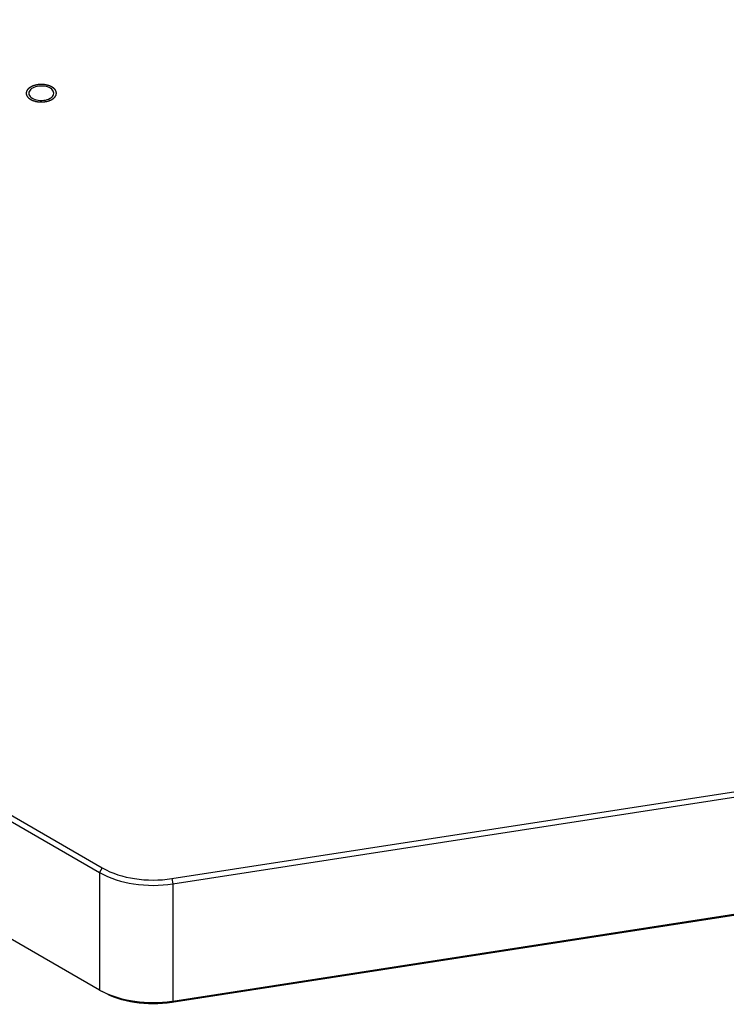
# Model space of a CAD drawing. Header units: millimetres. Extents: x 0 to 7560, y 0 to 5346.
# Tile 231 of 242: x 6375 to 6468, y 4090 to 4220. Entities that reach past the tile are written whole.
import ezdxf

# ---------------------------------------------------------------- set-up
doc = ezdxf.new("R2010")
doc.units = ezdxf.units.MM
doc.layers.add('M2001303_PBL919', color=7, linetype='Continuous')

msp = doc.modelspace()

# ---------------------------------------------------------------- linework, layer by layer
at = {"layer": 'M2001303_PBL919', "color": 7}
for p, q in [((6165.148, 4235.545), (6385.603, 4108.268)), ((6164.794, 4234.933), (6385.249, 4107.656)), ((6385.249, 4092.142), (6164.794, 4219.419)), ((6394.779, 4106.849), (6580.707, 4135.612)), ((6394.909, 4106.162), (6580.837, 4134.925)), ((6580.707, 4119.282), (6394.779, 4090.519)), ((6580.837, 4119.411), (6394.909, 4090.648))]:
    msp.add_line(p, q, dxfattribs=at)
at = {"layer": 'M2001303_PBL919', "color": 2}
for p, q in [((6385.603, 4108.268), (6385.249, 4107.656)), ((6385.249, 4107.656), (6385.249, 4092.142)), ((6394.779, 4106.849), (6394.909, 4106.162)), ((6394.909, 4106.162), (6394.909, 4090.648)), ((6394.779, 4090.519), (6394.909, 4090.648))]:
    msp.add_line(p, q, dxfattribs=at)
at = {"layer": 'M2001303_PBL919', "color": 7}
for centre, radius, start, end in [((6390.134, 4100.608), 9.774, 240.01522, 242.38079), ((6392.429, 4106.677), 16.22, 278.28654, 278.79363)]:
    msp.add_arc(centre, radius, start, end, dxfattribs=at)
at = {"layer": 'M2001303_PBL919', "color": 134}
for points in [[(6376.138, 4211.302), (6376.117, 4211.288), (6376.076, 4211.259), (6376.024, 4211.222), (6375.983, 4211.193), (6375.952, 4211.172), (6375.926, 4211.153), (6375.908, 4211.141), (6375.898, 4211.133), (6375.89, 4211.128), (6375.884, 4211.122), (6375.877, 4211.114), (6375.863, 4211.099), (6375.844, 4211.078), (6375.821, 4211.054), (6375.798, 4211.029), (6375.775, 4211.004), (6375.752, 4210.979), (6375.733, 4210.958), (6375.719, 4210.944), (6375.712, 4210.936), (6375.705, 4210.93), (6375.702, 4210.923), (6375.697, 4210.914), (6375.689, 4210.898), (6375.677, 4210.876), (6375.663, 4210.849), (6375.649, 4210.822), (6375.634, 4210.795), (6375.62, 4210.768), (6375.608, 4210.745), (6375.6, 4210.73), (6375.595, 4210.721), (6375.591, 4210.714), (6375.59, 4210.707), (6375.589, 4210.697), (6375.586, 4210.681), (6375.582, 4210.657), (6375.577, 4210.628), (6375.572, 4210.6), (6375.567, 4210.571), (6375.562, 4210.543), (6375.558, 4210.519), (6375.555, 4210.502), (6375.553, 4210.493), (6375.551, 4210.486), (6375.553, 4210.479), (6375.555, 4210.469), (6375.558, 4210.453), (6375.562, 4210.43), (6375.566, 4210.402), (6375.571, 4210.374), (6375.576, 4210.346), (6375.581, 4210.318), (6375.585, 4210.294), (6375.587, 4210.278), (6375.589, 4210.268), (6375.589, 4210.261), (6375.594, 4210.255), (6375.598, 4210.246), (6375.607, 4210.23), (6375.618, 4210.208), (6375.632, 4210.181), (6375.647, 4210.154), (6375.661, 4210.127), (6375.675, 4210.1), (6375.687, 4210.077), (6375.695, 4210.061), (6375.7, 4210.053), (6375.702, 4210.046), (6375.709, 4210.04), (6375.716, 4210.031), (6375.73, 4210.017), (6375.749, 4209.996), (6375.772, 4209.971), (6375.795, 4209.946), (6375.817, 4209.921), (6375.84, 4209.896), (6375.86, 4209.876), (6375.873, 4209.861), (6375.881, 4209.853), (6375.886, 4209.847), (6375.894, 4209.841), (6375.904, 4209.834), (6375.923, 4209.821), (6375.949, 4209.802), (6375.981, 4209.78), (6376.012, 4209.758), (6376.043, 4209.736), (6376.075, 4209.714), (6376.101, 4209.695), (6376.119, 4209.682), (6376.13, 4209.675), (6376.137, 4209.669), (6376.147, 4209.665), (6376.16, 4209.659), (6376.182, 4209.648), (6376.213, 4209.633), (6376.251, 4209.616), (6376.289, 4209.598), (6376.326, 4209.58), (6376.364, 4209.562), (6376.396, 4209.547), (6376.417, 4209.537), (6376.43, 4209.531), (6376.439, 4209.526), (6376.45, 4209.523), (6376.464, 4209.518), (6376.49, 4209.511), (6376.525, 4209.5), (6376.568, 4209.486), (6376.626, 4209.469), (6376.683, 4209.451), (6376.733, 4209.435), (6376.758, 4209.427), (6376.773, 4209.423), (6376.783, 4209.419), (6376.795, 4209.418), (6376.811, 4209.415), (6376.838, 4209.41), (6376.892, 4209.4), (6376.97, 4209.387), (6377.048, 4209.373), (6377.102, 4209.363), (6377.129, 4209.359), (6377.145, 4209.356), (6377.157, 4209.353), (6377.169, 4209.353), (6377.186, 4209.352), (6377.214, 4209.351), (6377.272, 4209.347), (6377.354, 4209.342), (6377.437, 4209.338), (6377.494, 4209.334), (6377.523, 4209.333), (6377.54, 4209.332), (6377.552, 4209.331), (6377.564, 4209.332), (6377.58, 4209.333), (6377.609, 4209.334), (6377.665, 4209.337), (6377.746, 4209.342), (6377.827, 4209.347), (6377.884, 4209.35), (6377.912, 4209.351), (6377.928, 4209.352), (6377.941, 4209.353), (6377.952, 4209.355), (6377.968, 4209.358), (6377.995, 4209.363), (6378.05, 4209.372), (6378.127, 4209.386), (6378.205, 4209.399), (6378.26, 4209.409), (6378.287, 4209.413), (6378.302, 4209.416), (6378.314, 4209.418), (6378.325, 4209.422), (6378.339, 4209.426), (6378.364, 4209.434), (6378.415, 4209.449), (6378.472, 4209.467), (6378.53, 4209.484), (6378.573, 4209.498), (6378.609, 4209.509), (6378.634, 4209.516), (6378.648, 4209.521), (6378.659, 4209.524), (6378.668, 4209.529), (6378.681, 4209.535), (6378.704, 4209.545), (6378.736, 4209.56), (6378.774, 4209.578), (6378.825, 4209.603), (6378.889, 4209.633), (6378.941, 4209.657), (6378.966, 4209.669)], [(6378.966, 4209.669), (6378.987, 4209.684), (6379.028, 4209.713), (6379.08, 4209.749), (6379.121, 4209.778), (6379.152, 4209.8), (6379.178, 4209.818), (6379.196, 4209.831), (6379.206, 4209.838), (6379.215, 4209.843), (6379.22, 4209.85), (6379.228, 4209.858), (6379.241, 4209.872), (6379.26, 4209.893), (6379.283, 4209.918), (6379.306, 4209.943), (6379.329, 4209.968), (6379.352, 4209.992), (6379.372, 4210.013), (6379.385, 4210.028), (6379.393, 4210.036), (6379.399, 4210.042), (6379.402, 4210.049), (6379.407, 4210.058), (6379.415, 4210.073), (6379.427, 4210.096), (6379.441, 4210.123), (6379.456, 4210.15), (6379.47, 4210.177), (6379.484, 4210.204), (6379.496, 4210.226), (6379.504, 4210.242), (6379.509, 4210.251), (6379.513, 4210.257), (6379.514, 4210.265), (6379.516, 4210.274), (6379.518, 4210.291), (6379.522, 4210.315), (6379.527, 4210.343), (6379.532, 4210.372), (6379.537, 4210.4), (6379.542, 4210.429), (6379.546, 4210.452), (6379.549, 4210.469), (6379.551, 4210.479), (6379.553, 4210.486), (6379.551, 4210.493), (6379.549, 4210.502), (6379.546, 4210.518), (6379.543, 4210.542), (6379.538, 4210.57), (6379.533, 4210.598), (6379.528, 4210.626), (6379.524, 4210.654), (6379.519, 4210.677), (6379.517, 4210.694), (6379.515, 4210.703), (6379.515, 4210.71), (6379.51, 4210.717), (6379.506, 4210.726), (6379.497, 4210.741), (6379.486, 4210.764), (6379.472, 4210.791), (6379.458, 4210.818), (6379.443, 4210.845), (6379.429, 4210.872), (6379.418, 4210.894), (6379.409, 4210.91), (6379.404, 4210.919), (6379.402, 4210.926), (6379.395, 4210.932), (6379.388, 4210.94), (6379.374, 4210.955), (6379.355, 4210.976), (6379.332, 4211), (6379.31, 4211.025), (6379.287, 4211.05), (6379.264, 4211.075), (6379.245, 4211.096), (6379.231, 4211.11), (6379.223, 4211.118), (6379.218, 4211.125), (6379.21, 4211.13), (6379.2, 4211.138), (6379.181, 4211.151), (6379.155, 4211.169), (6379.124, 4211.191), (6379.092, 4211.213), (6379.061, 4211.236), (6379.029, 4211.258), (6379.003, 4211.276), (6378.985, 4211.289), (6378.974, 4211.297), (6378.967, 4211.303), (6378.957, 4211.307), (6378.944, 4211.313), (6378.922, 4211.323), (6378.891, 4211.338), (6378.853, 4211.356), (6378.815, 4211.374), (6378.778, 4211.392), (6378.74, 4211.41), (6378.709, 4211.424), (6378.687, 4211.435), (6378.674, 4211.441), (6378.665, 4211.446), (6378.654, 4211.449), (6378.64, 4211.453), (6378.614, 4211.461), (6378.579, 4211.472), (6378.536, 4211.485), (6378.478, 4211.503), (6378.421, 4211.521), (6378.371, 4211.536), (6378.346, 4211.544), (6378.331, 4211.548), (6378.321, 4211.552), (6378.309, 4211.554), (6378.293, 4211.557), (6378.266, 4211.561), (6378.212, 4211.571), (6378.134, 4211.585), (6378.056, 4211.598), (6378.002, 4211.608), (6377.975, 4211.613), (6377.959, 4211.615), (6377.948, 4211.618), (6377.935, 4211.618), (6377.919, 4211.619), (6377.89, 4211.621), (6377.832, 4211.624), (6377.75, 4211.629), (6377.667, 4211.634), (6377.61, 4211.637), (6377.581, 4211.639), (6377.564, 4211.64), (6377.552, 4211.641), (6377.54, 4211.64), (6377.524, 4211.639), (6377.495, 4211.637), (6377.439, 4211.634), (6377.358, 4211.629), (6377.277, 4211.625), (6377.22, 4211.622), (6377.192, 4211.62), (6377.176, 4211.619), (6377.163, 4211.619), (6377.152, 4211.616), (6377.136, 4211.614), (6377.109, 4211.609), (6377.055, 4211.599), (6376.977, 4211.586), (6376.899, 4211.572), (6376.844, 4211.563), (6376.817, 4211.558), (6376.802, 4211.555), (6376.79, 4211.554), (6376.779, 4211.55), (6376.765, 4211.546), (6376.74, 4211.538), (6376.689, 4211.522), (6376.632, 4211.505), (6376.574, 4211.487), (6376.531, 4211.474), (6376.496, 4211.463), (6376.47, 4211.455), (6376.456, 4211.451), (6376.445, 4211.448), (6376.436, 4211.443), (6376.423, 4211.437), (6376.4, 4211.426), (6376.368, 4211.411), (6376.33, 4211.393), (6376.279, 4211.369), (6376.215, 4211.339), (6376.163, 4211.314), (6376.138, 4211.302)]]:
    msp.add_open_spline(points, degree=3, knots=[0, 0, 0, 0, 0.015625, 0.03125, 0.0390625, 0.046875, 0.0546875, 0.0585938, 0.0605469, 0.0625, 0.0644531, 0.0664062, 0.0703125, 0.078125, 0.0859375, 0.09375, 0.1015625, 0.109375, 0.1171875, 0.1210938, 0.1230469, 0.125, 0.1269531, 0.1289062, 0.1328125, 0.140625, 0.1484375, 0.15625, 0.1640625, 0.171875, 0.1796875, 0.1835938, 0.1855469, 0.1875, 0.1894531, 0.1914062, 0.1953125, 0.203125, 0.2109375, 0.21875, 0.2265625, 0.234375, 0.2421875, 0.2460938, 0.2480469, 0.25, 0.2519531, 0.2539062, 0.2578125, 0.265625, 0.2734375, 0.28125, 0.2890625, 0.296875, 0.3046875, 0.3085938, 0.3105469, 0.3125, 0.3144531, 0.3164062, 0.3203125, 0.328125, 0.3359375, 0.34375, 0.3515625, 0.359375, 0.3671875, 0.3710938, 0.3730469, 0.375, 0.3769531, 0.3789062, 0.3828125, 0.390625, 0.3984375, 0.40625, 0.4140625, 0.421875, 0.4296875, 0.4335938, 0.4355469, 0.4375, 0.4394531, 0.4414062, 0.4453125, 0.453125, 0.4609375, 0.46875, 0.4765625, 0.484375, 0.4921875, 0.4960938, 0.4980469, 0.5, 0.5019531, 0.5039062, 0.5078125, 0.515625, 0.5234375, 0.53125, 0.5390625, 0.546875, 0.5546875, 0.5585938, 0.5605469, 0.5625, 0.5644531, 0.5664062, 0.5703125, 0.578125, 0.5859375, 0.59375, 0.609375, 0.6171875, 0.6210938, 0.6230469, 0.625, 0.6269531, 0.6289062, 0.6328125, 0.640625, 0.65625, 0.671875, 0.6796875, 0.6835938, 0.6855469, 0.6875, 0.6894531, 0.6914062, 0.6953125, 0.703125, 0.71875, 0.734375, 0.7421875, 0.7460938, 0.7480469, 0.75, 0.7519531, 0.7539062, 0.7578125, 0.765625, 0.78125, 0.796875, 0.8046875, 0.8085938, 0.8105469, 0.8125, 0.8144531, 0.8164062, 0.8203125, 0.828125, 0.84375, 0.859375, 0.8671875, 0.8710938, 0.8730469, 0.875, 0.8769531, 0.8789062, 0.8828125, 0.890625, 0.90625, 0.9140625, 0.921875, 0.9296875, 0.9335938, 0.9355469, 0.9375, 0.9394531, 0.9414062, 0.9453125, 0.953125, 0.9609375, 0.96875, 0.984375, 1, 1, 1, 1], dxfattribs=at)
at = {"layer": 'M2001303_PBL919', "color": 7}
for points, knots in [([(6376.385, 4211.159), (6376.313, 4211.118), (6376.08, 4210.962), (6375.902, 4210.685), (6375.902, 4210.486)], [0, 0, 0, 0, 0.2956105, 1, 1, 1, 1]), ([(6379.202, 4210.486), (6379.202, 4210.685), (6378.906, 4211.135), (6378.146, 4211.42), (6377.252, 4211.474), (6376.641, 4211.307), (6376.385, 4211.159)], [0, 0, 0, 0, 0.1836001, 0.4352416, 0.7284808, 1, 1, 1, 1]), ([(6375.902, 4210.486), (6375.902, 4210.286), (6376.198, 4209.836), (6376.958, 4209.552), (6377.852, 4209.498), (6378.464, 4209.665), (6378.719, 4209.812)], [0, 0, 0, 0, 0.1836001, 0.4352416, 0.7284808, 1, 1, 1, 1]), ([(6378.719, 4209.812), (6378.791, 4209.854), (6379.024, 4210.009), (6379.202, 4210.286), (6379.202, 4210.486)], [0, 0, 0, 0, 0.2956105, 1, 1, 1, 1]), ([(6385.603, 4108.268), (6386.899, 4107.52), (6389.979, 4106.595), (6393.159, 4106.598), (6394.779, 4106.849)], [0, 0, 0, 0, 0.4772256, 1, 1, 1, 1]), ([(6385.249, 4107.656), (6386.613, 4106.868), (6389.856, 4105.895), (6393.203, 4105.898), (6394.909, 4106.162)], [0, 0, 0, 0, 0.4772256, 1, 1, 1, 1]), ([(6394.767, 4090.627), (6393.161, 4090.393), (6389.999, 4090.389), (6386.93, 4091.253), (6385.603, 4091.948)], [0, 0, 0, 0, 0.5200117, 1, 1, 1, 1]), ([(6394.779, 4090.519), (6393.159, 4090.268), (6389.979, 4090.265), (6386.899, 4091.19), (6385.603, 4091.938)], [0, 0, 0, 0, 0.5227744, 1, 1, 1, 1])]:
    msp.add_open_spline(points, degree=3, knots=knots, dxfattribs=at)

doc.saveas('drawing.dxf')
